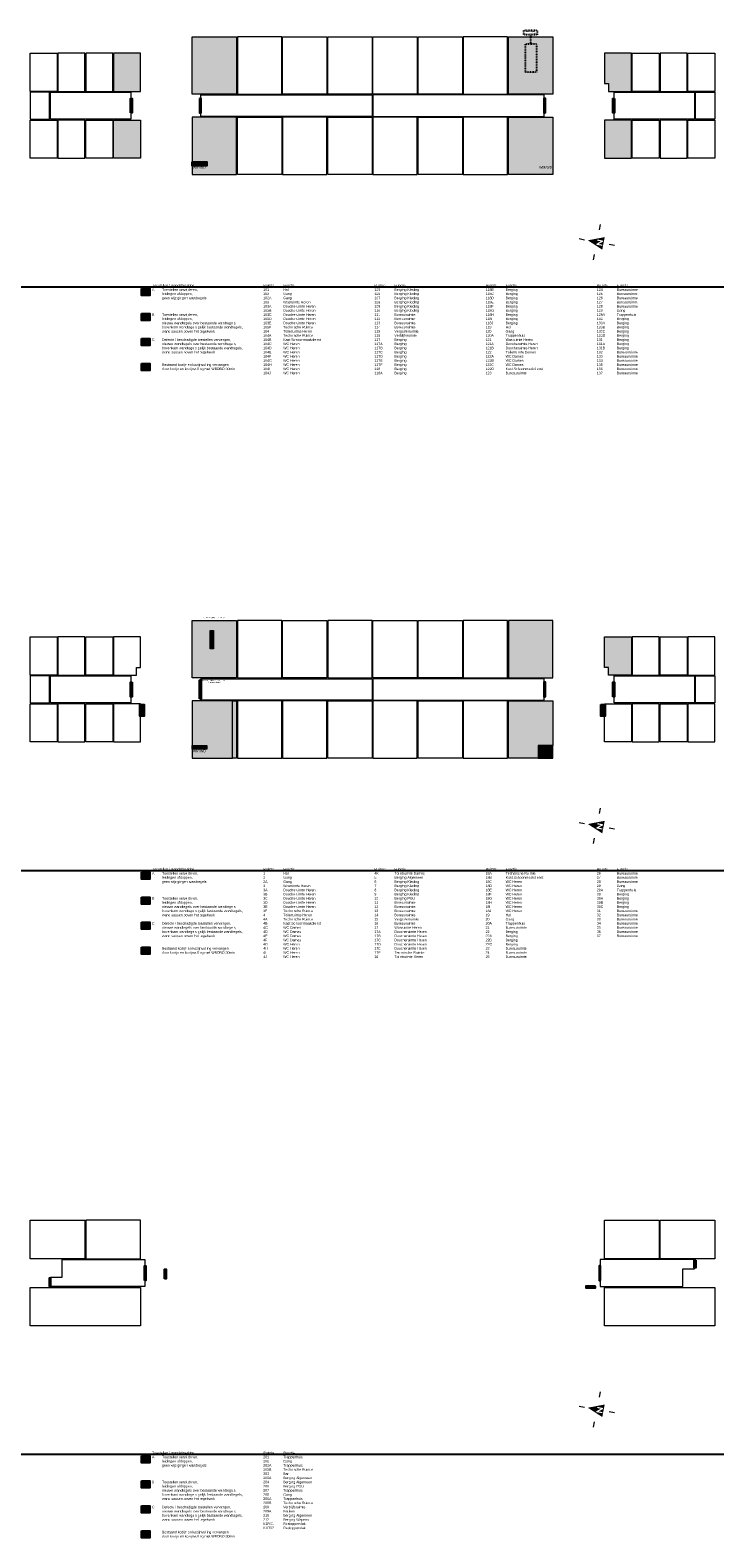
# Model space of a CAD drawing. Header units: millimetres. Extents: x 362177 to 5000048, y 157834 to 733119.
# Tile 150 of 152: x 4761528 to 4860048, y 179761 to 396734. Entities that reach past the tile are written whole.
import ezdxf

# ---------------------------------------------------------------- set-up
doc = ezdxf.new("R2010")
doc.units = ezdxf.units.MM
doc.set_wipeout_variables(frame=1)
doc.linetypes.add('ACAD_ISO03W100', pattern=[30, 12, -18])
doc.layers.get('DEFPOINTS').update_dxf_attribs({"color": 255})
doc.layers.add('X-L0_C_afwerking', color=7, linetype='Continuous', lineweight=5)
doc.layers.add('X-L0_C_wandafwerking', color=7, linetype='Continuous')
doc.layers.add('X-L0_C_WBDBO', color=7, linetype='Continuous')
doc.styles.add('DVD_VBC_Arial', font='arial.ttf')

# ---------------------------------------------------------------- blocks, each defined once
blk = doc.blocks.new('DVDVB_05_-S-_noordpijl1191')
at = {"color": 7, "linetype": 'Continuous', "lineweight": 13}
for p, q in [((0, 13), (0, 9)), ((-13, 0), (-9, 0)), ((0, -13), (0, -9)), ((13, 0), (9, 0))]:
    blk.add_line(p, q, dxfattribs=at)
at = {"color": 7, "linetype": 'Continuous', "lineweight": 0, "extrusion": (0, 0, -1)}
blk.add_solid([(4.6, -4.9), (0, 6.6), (-4.6, -4.9)], dxfattribs=at)
blk.add_wipeout([(-1.9, 0), (-1.2, 0), (1.1, -2.8), (1.1, 0), (1.9, 0), (1.9, -4.3), (1.2, -4.3), (-1.1, -1.5), (-1.1, -4.3), (-1.9, -4.3)])

msp = doc.modelspace()

# ---------------------------------------------------------------- hatches: boundary and pattern name
at = {"layer": 'X-L0_C_wandafwerking', "transparency": 33554559}
h = msp.add_hatch(color=103, dxfattribs=at)
h.dxf.hatch_style = 1
h.paths.add_polyline_path([(4791228, 395759), (4784846, 395759), (4784846, 387524), (4791228, 387524)])
h = msp.add_hatch(color=20, dxfattribs=at)
h.dxf.hatch_style = 1
h.paths.add_polyline_path([(4836727, 395759), (4830348, 395759), (4830348, 387524), (4836727, 387524)])
h = msp.add_hatch(color=20, dxfattribs=at)
h.dxf.hatch_style = 1
h.paths.add_polyline_path([(4777408, 393434), (4773528, 393434), (4773528, 387924), (4777408, 387924)])
h = msp.add_hatch(color=20, dxfattribs=at)
h.dxf.hatch_style = 1
h.paths.add_polyline_path([(4848048, 393434), (4844168, 393434), (4844168, 389034), (4844748, 389034), (4844748, 387924), (4845548, 387924), (4848048, 387924)])
h = msp.add_hatch(color=103, dxfattribs=at)
h.dxf.hatch_style = 1
h.paths.add_polyline_path([(4784848, 377784), (4786928, 377784), (4786928, 377209), (4784848, 377208.3), (4784848, 375969), (4791228, 375969), (4791228, 384204), (4784848, 384204)])
h = msp.add_hatch(color=20, dxfattribs=at)
h.dxf.hatch_style = 1
h.paths.add_polyline_path([(4836728, 384204), (4830348, 384204), (4830348, 375969), (4836728, 375969)])
h = msp.add_hatch(color=20, dxfattribs=at)
h.dxf.hatch_style = 1
h.paths.add_polyline_path([(4777408, 383804), (4773528, 383804), (4773528, 378294), (4777408, 378294)])
h = msp.add_hatch(color=20, dxfattribs=at)
h.dxf.hatch_style = 1
h.paths.add_polyline_path([(4844168, 378294), (4848048, 378294), (4848048, 383804), (4844168, 383804)])
h = msp.add_hatch(color=31, dxfattribs=at)
h.dxf.hatch_style = 1
h.paths.add_polyline_path([(4786928, 377209), (4786928, 377784), (4784848, 377784), (4784848, 377209)])
h = msp.add_hatch(color=20, dxfattribs=at)
h.dxf.hatch_style = 1
h.paths.add_polyline_path([(4778735, 359560.7), (4777535, 359560.7), (4777535, 358560.7), (4778735, 358560.7)])
h = msp.add_hatch(color=31, dxfattribs=at)
h.dxf.hatch_style = 1
h.paths.add_polyline_path([(4778735, 355960.7), (4777535, 355960.7), (4777535, 354960.7), (4778735, 354960.7)])
h = msp.add_hatch(color=103, dxfattribs=at)
h.dxf.hatch_style = 1
h.paths.add_polyline_path([(4778735, 352360.7), (4777535, 352360.7), (4777535, 351360.7), (4778735, 351360.7)])
h = msp.add_hatch(color=103, dxfattribs=at)
h.dxf.hatch_style = 1
h.paths.add_polyline_path([(4791228, 311759), (4784848, 311759), (4784848, 303524), (4791228, 303524)])
h.paths.add_polyline_path([(4787437.8, 310327.7), (4787888, 310327.7), (4787888, 307712.1), (4787437.8, 307712.1)], flags=16)
h = msp.add_hatch(color=31, dxfattribs=at)
h.dxf.hatch_style = 1
h.paths.add_polyline_path([(4787888, 310327.7), (4787437.8, 310327.7), (4787437.8, 307712.1), (4787888, 307712.1)])
h = msp.add_hatch(color=20, dxfattribs=at)
h.dxf.hatch_style = 1
h.paths.add_polyline_path([(4836728, 311759), (4830348, 311759), (4830348, 303524), (4836728, 303524)])
h = msp.add_hatch(color=103, dxfattribs=at)
h.dxf.hatch_style = 1
h.paths.add_polyline_path([(4848048, 309434), (4844168, 309434), (4844168, 305034), (4844748, 305034), (4844748, 303924), (4848048, 303924)])
h = msp.add_hatch(color=103, dxfattribs=at)
h.dxf.hatch_style = 1
h.paths.add_polyline_path([(4790645.7, 300204), (4784848, 300204), (4784848, 293784), (4786931.1, 293784), (4786931.1, 293284), (4784848, 293284), (4784848, 291969), (4790645.7, 291969)])
h = msp.add_hatch(color=31, dxfattribs=at)
h.dxf.hatch_style = 1
h.paths.add_polyline_path([(4791228, 300204), (4790645.7, 300204), (4790645.7, 291969), (4791228, 291969)])
h = msp.add_hatch(color=20, dxfattribs=at)
h.dxf.hatch_style = 1
h.paths.add_polyline_path([(4834648, 293784), (4836728, 293784), (4836728, 300204), (4830348, 300204), (4830348, 291969), (4834648, 291969)])
h = msp.add_hatch(color=31, dxfattribs=at)
h.dxf.hatch_style = 1
h.paths.add_polyline_path([(4786931.1, 293784), (4784848, 293784), (4784848, 293284), (4786931.1, 293284)])
h = msp.add_hatch(color=103, dxfattribs=at)
h.dxf.hatch_style = 1
h.paths.add_polyline_path([(4836728, 293784), (4834648, 293784), (4834648, 291969), (4836728, 291969)])
h = msp.add_hatch(color=20, dxfattribs=at)
h.dxf.hatch_style = 1
h.paths.add_polyline_path([(4778735, 275560.7), (4777535, 275560.7), (4777535, 274560.7), (4778735, 274560.7)])
h = msp.add_hatch(color=31, dxfattribs=at)
h.dxf.hatch_style = 1
h.paths.add_polyline_path([(4778735, 271960.7), (4777535, 271960.7), (4777535, 270960.7), (4778735, 270960.7)])
h = msp.add_hatch(color=103, dxfattribs=at)
h.dxf.hatch_style = 1
h.paths.add_polyline_path([(4778735, 268360.7), (4777535, 268360.7), (4777535, 267360.7), (4778735, 267360.7)])
h = msp.add_hatch(color=20, dxfattribs=at)
h.dxf.hatch_style = 1
h.paths.add_polyline_path([(4778735, 191560.7), (4777535, 191560.7), (4777535, 190560.7), (4778735, 190560.7)])
h = msp.add_hatch(color=31, dxfattribs=at)
h.dxf.hatch_style = 1
h.paths.add_polyline_path([(4778735, 187960.7), (4777535, 187960.7), (4777535, 186960.7), (4778735, 186960.7)])
h = msp.add_hatch(color=103, dxfattribs=at)
h.dxf.hatch_style = 1
h.paths.add_polyline_path([(4778735, 184360.7), (4777535, 184360.7), (4777535, 183360.7), (4778735, 183360.7)])
at = {"layer": 'X-L0_C_WBDBO', "transparency": 33554559}
h = msp.add_hatch(color=191, dxfattribs=at)
h.dxf.hatch_style = 1
h.paths.add_polyline_path([(4775978, 384814), (4776198, 384814), (4776198, 386914), (4775978, 386914)])
h = msp.add_hatch(color=191, dxfattribs=at)
h.dxf.hatch_style = 1
h.paths.add_polyline_path([(4786118, 386914), (4785898, 386914), (4785898, 384814), (4786118, 384814)])
h = msp.add_hatch(color=191, dxfattribs=at)
h.dxf.hatch_style = 1
h.paths.add_polyline_path([(4835458, 384814), (4835678, 384814), (4835678, 386914), (4835458, 386914)])
h = msp.add_hatch(color=191, dxfattribs=at)
h.dxf.hatch_style = 1
h.paths.add_polyline_path([(4845598, 386914), (4845378, 386914), (4845378, 384814), (4845598, 384814)])
h = msp.add_hatch(color=191, dxfattribs=at)
h.dxf.hatch_style = 1
h.paths.add_polyline_path([(4778735, 348760.7), (4777535, 348760.7), (4777535, 347760.7), (4778735, 347760.7)])
h = msp.add_hatch(color=191, dxfattribs=at)
h.dxf.hatch_style = 1
h.paths.add_polyline_path([(4776198, 302914), (4775978, 302914), (4775978, 300814), (4776198, 300814)])
h = msp.add_hatch(color=191, dxfattribs=at)
h.dxf.hatch_style = 1
h.paths.add_polyline_path([(4785898, 300514), (4786118, 300514), (4786118, 303214), (4785898, 303214)])
h = msp.add_hatch(color=191, dxfattribs=at)
h.dxf.hatch_style = 1
h.paths.add_polyline_path([(4835458, 300814), (4835678, 300814), (4835678, 302914), (4835458, 302914)])
h = msp.add_hatch(color=191, dxfattribs=at)
h.dxf.hatch_style = 1
h.paths.add_polyline_path([(4845378, 300814), (4845598, 300814), (4845598, 302914), (4845378, 302914)])
h = msp.add_hatch(color=191, dxfattribs=at)
h.dxf.hatch_style = 1
h.paths.add_polyline_path([(4777328, 299674), (4777948, 299674), (4777948, 297994), (4777328, 297994)])
h = msp.add_hatch(color=191, dxfattribs=at)
h.dxf.hatch_style = 1
h.paths.add_polyline_path([(4843628, 299674), (4844248, 299674), (4844248, 297994), (4843628, 297994)])
h = msp.add_hatch(color=191, dxfattribs=at)
h.dxf.hatch_style = 1
h.paths.add_polyline_path([(4778735, 264760.7), (4777535, 264760.7), (4777535, 263760.7), (4778735, 263760.7)])
h = msp.add_hatch(color=191, dxfattribs=at)
h.dxf.hatch_style = 1
h.paths.add_polyline_path([(4857298, 219734), (4857078, 219734), (4857078, 218601.7), (4857298, 218601.7)])
h = msp.add_hatch(color=191, dxfattribs=at)
h.dxf.hatch_style = 1
h.paths.add_polyline_path([(4764278, 215994), (4764498, 215994), (4764498, 217128), (4764278, 217128)])
h = msp.add_hatch(color=191, dxfattribs=at)
h.dxf.hatch_style = 1
h.paths.add_polyline_path([(4778178, 216814), (4778178, 218914), (4777958, 218914), (4777958, 216814)])
h.paths.add_polyline_path([(4781098, 218404), (4780878, 218404), (4780878, 217054), (4781098, 217054)])
h = msp.add_hatch(color=191, dxfattribs=at)
h.dxf.hatch_style = 1
h.paths.add_polyline_path([(4843398, 218914), (4843398, 216814), (4843618, 216814), (4843618, 218914)])
h.paths.add_polyline_path([(4842878, 215974), (4841478, 215974), (4841478, 215754), (4842878, 215754)])
h = msp.add_hatch(color=191, dxfattribs=at)
h.dxf.hatch_style = 1
h.paths.add_polyline_path([(4778735, 180760.7), (4777535, 180760.7), (4777535, 179760.7), (4778735, 179760.7)])

# ---------------------------------------------------------------- linework, layer by layer
at = {"linetype": 'ACAD_ISO03W100', "ltscale": 0.125}
msp.add_lwpolyline([(4832786.3, 394744.5), (4834373.1, 394744.5), (4834373.1, 390688), (4832786.3, 390688)], close=True, dxfattribs=at)
for points in [[(4784848, 377784), (4786928, 377784), (4786928, 377209), (4784848, 377209)], [(4777535, 359560.7), (4778735, 359560.7), (4778735, 358560.7), (4777535, 358560.7)], [(4777535, 355960.7), (4778735, 355960.7), (4778735, 354960.7), (4777535, 354960.7)], [(4777535, 352360.7), (4778735, 352360.7), (4778735, 351360.7), (4777535, 351360.7)], [(4777535, 348760.7), (4778735, 348760.7), (4778735, 347760.7), (4777535, 347760.7)], [(4777535, 275560.7), (4778735, 275560.7), (4778735, 274560.7), (4777535, 274560.7)], [(4777535, 271960.7), (4778735, 271960.7), (4778735, 270960.7), (4777535, 270960.7)], [(4777535, 268360.7), (4778735, 268360.7), (4778735, 267360.7), (4777535, 267360.7)], [(4777535, 264760.7), (4778735, 264760.7), (4778735, 263760.7), (4777535, 263760.7)], [(4777535, 191560.7), (4778735, 191560.7), (4778735, 190560.7), (4777535, 190560.7)], [(4777535, 187960.7), (4778735, 187960.7), (4778735, 186960.7), (4777535, 186960.7)], [(4777535, 184360.7), (4778735, 184360.7), (4778735, 183360.7), (4777535, 183360.7)], [(4777535, 180760.7), (4778735, 180760.7), (4778735, 179760.7), (4777535, 179760.7)]]:
    msp.add_lwpolyline(points, close=True)
at = {"layer": 'DEFPOINTS'}
for p in [(570064, 359815), (570064, 275815), (570064, 191815)]:
    msp.add_xline(p, (1, 0), dxfattribs=at)
at = {"layer": 'X-L0_C_afwerking'}
for points in [[(4791228, 387524), (4784846, 387524), (4784846, 395759), (4791228, 395759)], [(4791348, 387525), (4797733, 387525), (4797733, 395759), (4791348, 395759)], [(4797848, 395759), (4804228, 395759), (4804228, 387524), (4797848, 387524)], [(4804348, 395759), (4810728, 395759), (4810728, 387524), (4804348, 387524)], [(4810848, 395759), (4817228, 395759), (4817228, 387524), (4810848, 387524)], [(4817348, 395759), (4823728, 395759), (4823728, 387524), (4817348, 387524)], [(4823848, 387524), (4830228, 387524), (4830228, 395759), (4823848, 395759)], [(4830348, 395759), (4836727, 395759), (4836727, 387524), (4830348, 387524)], [(4765528, 387924), (4769408, 387924), (4769408, 393434), (4765528, 393434)], [(4769528, 387924), (4773408, 387924), (4773408, 393434), (4769528, 393434)], [(4777408, 393434), (4773528, 393434), (4773528, 387924), (4777408, 387924)], [(4852048, 387924), (4848168, 387924), (4848168, 393434), (4852048, 393434)], [(4856048, 393434), (4852168, 393434), (4852168, 387924), (4856048, 387924)], [(4860048, 387924), (4856168, 387924), (4856168, 393434), (4860048, 393434)], [(4761528, 383924), (4764328, 383924), (4764328, 387804), (4761528, 387804)], [(4764448, 387804), (4776028, 387804), (4776028, 383924), (4764448, 383924)], [(4786068, 387404), (4810728, 387404), (4810728, 384314), (4786068, 384314)], [(4810848, 384314), (4835508, 384314), (4835508, 387404), (4810848, 387404)], [(4845548, 387804), (4857128, 387804), (4857128, 383924), (4845548, 383924)], [(4857248, 387804), (4860048, 387804), (4860048, 383924), (4857248, 383924)], [(4791228, 384204), (4784848, 384204), (4784848, 377784), (4786928, 377784), (4786928, 377209), (4784848, 377208.3), (4784848, 375969), (4791228, 375969)], [(4791348, 384204), (4797728, 384204), (4797728, 375969), (4791348, 375969)], [(4797848, 375969), (4804228, 375969), (4804228, 384204), (4797848, 384204)], [(4804348, 384204), (4810728, 384204), (4810728, 375969), (4804348, 375969)], [(4810848, 375969), (4817228, 375969), (4817228, 384204), (4810848, 384204)], [(4817348, 384204), (4823728, 384204), (4823728, 375969), (4817348, 375969)], [(4823848, 375969), (4830228, 375969), (4830228, 384204), (4823848, 384204)], [(4830348, 384204), (4836728, 384204), (4836728, 375969), (4830348, 375969)], [(4761528, 383804), (4765408, 383804), (4765408, 378294), (4761528, 378294)], [(4765528, 378294), (4769408, 378294), (4769408, 383804), (4765528, 383804)], [(4769528, 383804), (4773408, 383804), (4773408, 378294), (4769528, 378294)], [(4773528, 383804), (4777408, 383804), (4777408, 378294), (4773528, 378294)], [(4848048, 383804), (4844168, 383804), (4844168, 378294), (4848048, 378294)], [(4848168, 383804), (4852048, 383804), (4852048, 378294), (4848168, 378294)], [(4852168, 378294), (4856048, 378294), (4856048, 383804), (4852168, 383804)], [(4856168, 383804), (4860048, 383804), (4860048, 378294), (4856168, 378294)], [(4784848, 311759), (4791228, 311759), (4791228, 303524), (4784848, 303524)], [(4787437.8, 310327.7), (4787888, 310327.7), (4787888, 307712.1), (4787437.8, 307712.1)], [(4791348, 303524), (4797733, 303524), (4797733, 311759), (4791348, 311759)], [(4797848, 311759), (4804228, 311759), (4804228, 303524), (4797848, 303524)], [(4804348, 303524), (4810728, 303524), (4810728, 311759), (4804348, 311759)], [(4810848, 311759), (4817228, 311759), (4817228, 303524), (4810848, 303524)], [(4817348, 311759), (4823728, 311759), (4823728, 303524), (4817348, 303524)], [(4823848, 303524), (4830228, 303524), (4830228, 311759), (4823848, 311759)], [(4830348, 303524), (4836728, 303524), (4836728, 311759), (4830348, 311759)], [(4761528, 309434), (4765408, 309434), (4765408, 303924), (4761528, 303924)], [(4765528, 303924), (4769408, 303924), (4769408, 309434), (4765528, 309434)], [(4769528, 309434), (4773408, 309434), (4773408, 303924), (4769528, 303924)], [(4848168, 303924), (4852048, 303924), (4852048, 309434), (4848168, 309434)], [(4852168, 309434), (4856048, 309434), (4856048, 303924), (4852168, 303924)], [(4856168, 303924), (4860048, 303924), (4860048, 309434), (4856168, 309434)], [(4764328, 303804), (4761528, 303804), (4761528, 299924), (4764328, 299924)], [(4764448, 303804), (4776028, 303804), (4776028, 299924), (4764448, 299924)], [(4845548, 303804), (4857128, 303804), (4857128, 299924), (4845548, 299924)], [(4857248, 303804), (4860048, 303804), (4860048, 299924), (4857248, 299924)], [(4786068, 303404), (4810728, 303404), (4810728, 300324), (4786068, 300324)], [(4810848, 300324), (4835508, 300324), (4835508, 303404), (4810848, 303404)], [(4761528, 299804), (4765408, 299804), (4765408, 294294), (4761528, 294294)], [(4765528, 294294), (4769408, 294294), (4769408, 299804), (4765528, 299804)], [(4769528, 299804), (4773408, 299804), (4773408, 294294), (4769528, 294294)], [(4773528, 294294), (4777408, 294294), (4777408, 299804), (4773528, 299804)], [(4790645.7, 300204), (4784848, 300204), (4784848, 293784), (4786931.1, 293784), (4786931.1, 293284), (4784848, 293284), (4784848, 291969), (4790645.7, 291969)], [(4790645.7, 300204), (4791228, 300204), (4791228, 291969), (4790645.7, 291969)], [(4791348, 291969), (4797728, 291969), (4797728, 300204), (4791348, 300204)], [(4797848, 291969), (4804228, 291969), (4804228, 300204), (4797848, 300204)], [(4804348, 300204), (4810728, 300204), (4810728, 291969), (4804348, 291969)], [(4810848, 291969), (4817228, 291969), (4817228, 300204), (4810848, 300204)], [(4817348, 300204), (4823728, 300204), (4823728, 291969), (4817348, 291969)], [(4823848, 291969), (4830228, 291969), (4830228, 300204), (4823848, 300204)], [(4830348, 291969), (4830348, 300204), (4836728, 300204), (4836728, 293784), (4834648, 293784), (4834648, 291969)], [(4844168, 299804), (4848048, 299804), (4848048, 294294), (4844168, 294294)], [(4848168, 294294), (4852048, 294294), (4852048, 299804), (4848168, 299804)], [(4852168, 299804), (4856048, 299804), (4856048, 294294), (4852168, 294294)], [(4856168, 294294), (4860048, 294294), (4860048, 299804), (4856168, 299804)], [(4784848, 293784), (4786931.1, 293784), (4786931.1, 293284), (4784848, 293284)], [(4836728, 293784), (4834648, 293784), (4834648, 291969), (4836728, 291969)], [(4761528, 225464), (4769408, 225464), (4769408, 219924), (4761528, 219924)], [(4769558, 219924), (4777408, 219924), (4777408, 225464), (4769558, 225464)], [(4844168, 225464), (4852018, 225464), (4852018, 219924), (4844168, 219924)], [(4852168, 225464), (4860048, 225464), (4860048, 219924), (4852168, 219924)], [(4761528, 215804), (4777408, 215804), (4777408, 210264), (4761528, 210264)], [(4844168, 215804), (4860048, 215804), (4860048, 210264), (4844168, 210264)]]:
    msp.add_lwpolyline(points, close=True, dxfattribs=at)
at = {"layer": 'X-L0_C_afwerking', "flags": 128}
for points in [[(4761528, 393434), (4765408, 393434), (4765408, 387924), (4761528, 387924)], [(4845548, 387924), (4848048, 387924), (4848048, 393434), (4844168, 393434), (4844168, 389034), (4844748, 389034), (4844748, 387924)], [(4773528, 303924), (4776828, 303924), (4776828, 305034), (4777408, 305034), (4777408, 309434), (4773528, 309434)], [(4844748, 303924), (4844748, 305034), (4844168, 305034), (4844168, 309434), (4848048, 309434), (4848048, 303924)], [(4764448, 217254), (4766148, 217254), (4766148, 219804), (4778008, 219804), (4778008, 215924), (4764448, 215924)], [(4843568, 219804), (4843568, 215924), (4855428, 215924), (4855428, 218474), (4857128, 218474), (4857128, 219804)]]:
    msp.add_lwpolyline(points, close=True, dxfattribs=at)
at = {"layer": 'X-L0_C_WBDBO', "color": 191}
for points in [[(4775978, 384814), (4775978, 386914), (4776198, 386914), (4776198, 384814)], [(4785898, 386914), (4785898, 384814), (4786118, 384814), (4786118, 386914)], [(4835678, 384814), (4835678, 386914), (4835458, 386914), (4835458, 384814)], [(4845598, 386914), (4845598, 384814), (4845378, 384814), (4845378, 386914)], [(4776198, 302914), (4776198, 300814), (4775978, 300814), (4775978, 302914)], [(4785898, 300514), (4785898, 303214), (4786118, 303214), (4786118, 300514)], [(4835678, 300814), (4835678, 302914), (4835458, 302914), (4835458, 300814)], [(4845378, 300814), (4845378, 302914), (4845598, 302914), (4845598, 300814)], [(4777328, 299674), (4777948, 299674), (4777948, 297994), (4777328, 297994)], [(4843628, 299674), (4844248, 299674), (4844248, 297994), (4843628, 297994)], [(4857298, 219734), (4857298, 218601.7), (4857078, 218601.7), (4857078, 219734)], [(4764498, 215994), (4764498, 217128), (4764278, 217128), (4764278, 215994)], [(4777958, 216814), (4777958, 218914), (4778178, 218914), (4778178, 216814)], [(4780878, 217054), (4780878, 218404), (4781098, 218404), (4781098, 217054)], [(4843618, 216814), (4843618, 218914), (4843398, 218914), (4843398, 216814)], [(4842878, 215974), (4841478, 215974), (4841478, 215754), (4842878, 215754)]]:
    msp.add_lwpolyline(points, close=True, dxfattribs=at)

# ---------------------------------------------------------------- block references
at = {"layer": 'X-L0_C_afwerking', "xscale": 200.0000000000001, "yscale": 200.0000000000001, "rotation": 79}
for p in [(4843064, 366234), (4843064, 282234), (4843064, 198234)]:
    msp.add_blockref('DVDVB_05_-S-_noordpijl1191', p, dxfattribs=at)

# ---------------------------------------------------------------- texts
at = {"style": 'DVD_VBC_Arial'}
for s, width, heights, insert, char_height, attachment_point in [('WM/WD', 2117.243, [0], (4784941.1, 377179.6), 360, 1), ('WM/WD', 2117.243, [0], (4834765.9, 377179.6), 360, 1), ('Toestellen / wandafwerking\\PA^IToestellen verwijderen,\\P^Ileidingen afdoppen,\\P^Igeen wijzigingen wandtegels \\P^I^I\\P^I\\P\\PB^IToestellen verwijderen,\\P^Ileidingen afdoppen,\\P^Inieuwe wandtegels over bestaande wandtegels,\\P^Ibovenkant wandtegels gelijk bestaande wandtegels,\\P^Iwand sausen boven het tegelwerk\\P^I\\PC ^IDefecte / beschadigde toestellen vervangen,\\P^Inieuwe wandtegels over bestaande wandtegels,\\P^Ibovenkant wandtegels gelijk bestaande wandtegels,\\P^Iwand sausen boven het tegelwerk\\P^I\\P\\P^IBestaand kozijn en kozijnvulling vervangen \\P^Idoor kozijn en kozijnvulling met WBDBO 30min', 13509.254, [0], (4779064, 360175), 360, 1), ('Ruimte^IFunctie^I^I^I^I\\P101 ^I^IHal ^I^I^I^I^I^I\\P102 ^I^IGang ^I^I^I^I^I^I\\P102A ^I^IGang ^I^I^I^I^I\\P103 ^I^IWasruimte Heren ^I^I^I\\P103A ^I^IDoucheruimte Heren ^I^I\\P103B ^I^IDoucheruimte Heren ^I^I^I\\P103C ^I^IDoucheruimte Heren ^I^I^I\\P103D ^I^IDoucheruimte Heren ^I^I^I\\P103E ^I^IDoucheruimte Heren ^I^I\\P103F ^I^ITechnische Ruimte ^I^I^I\\P104 ^I^IToiletruimte Heren ^I^I^I^I\\P104A ^I^ITechnische Ruimte ^I^I\\P104B ^I^IKast Schoonmaakdienst ^I^I^I\\P104C ^I^IWC Heren ^I^I^I^I^I\\P104D ^I^IWC Heren ^I^I^I^I^I\\P104E ^I^IWC Heren ^I^I^I^I^I\\P104F ^I^IWC Heren ^I^I^I^I^I\\P104G ^I^IWC Heren ^I^I^I^I^I\\P104H ^I^IWC Heren ^I^I^I^I^I\\P104I ^I^IWC Heren ^I^I^I^I^I\\P104J ^I^IWC Heren ^I^I^I^I^I', 13843.335, [0], (4795064, 360175), 360, 1), ('Ruimte^IFunctie^I^I^I^I^I\\P105 ^I^IBerging Kleding ^I^I^I^I\\P106 ^I^IBerging Kleding ^I^I^I^I\\P107 ^I^IBerging Kleding ^I^I^I^I\\P108 ^I^IBerging Kleding ^I^I^I^I\\P109 ^I^IBerging Kleding ^I^I^I^I\\P110 ^I^IBerging Kleding ^I^I^I^I\\P111 ^I^IBureauruimte ^I^I^I^I\\P112 ^I^IBureauruimte ^I^I^I^I\\P113 ^I^IBureauruimte ^I^I^I^I\\P114 ^I^IBureauruimte ^I^I^I^I\\P115 ^I^IVergaderruimte ^I^I^I^I\\P116 ^I^IVerblijfsruimte ^I^I^I\\P117 ^I^IBerging^I^I^I^I^I\\P117A ^I^IBerging^I ^I^I^I\\P117B ^I^IBerging^I ^I^I^I\\P117C ^I^IBerging^I ^I^I\\P117D ^I^IBerging^I ^I^I^I\\P117E ^I^IBerging^I^I^I^I\\P117F ^I^IBerging^I ^I^I^I\\P118 ^I^IBerging^I^I^I^I\\P118A ^I^IBerging^I ^I^I^I', 13843.335, [0], (4811064, 360175), 360, 1), ('Ruimte^IFunctie^I^I^I^I^I\\P118B ^I^IBerging^I ^I^I^I\\P118C ^I^IBerging ^I^I^I^I^I\\P118D ^I^IBerging ^I^I^I^I^I\\P118E ^I^IBerging ^I^I^I^I^I\\P118F ^I^IBerging^I^I^I^I^I\\P118G ^I^IBerging ^I^I^I^I^I\\P118H ^I^IBerging^I^I^I^I^I\\P118I ^I^IBerging^I^I^I^I^I\\P118J ^I^IBerging^I^I^I^I^I\\P119 ^I^IHal ^I^I^I^I\\P120 ^I^IGang ^I^I^I^I\\P120A ^I^ITrappenhuis ^I^I\\P121 ^I^IWasruimte Heren ^I^I\\P121A ^I^IDoucheruimte Heren ^I\\P121B ^I^IDoucheruimte Heren ^I\\P122 ^I^IToiletruimte Dames ^I\\P122A ^I^IWC Dames ^I^I^I\\P122B ^I^IWC Dames ^I^I^I\\P122C ^I^IWC Dames ^I^I^I\\P122D ^I^IKast Schoonmaakdienst ^I\\P123 ^I^IBureauruimte ^I^I^I^I', 14133.67, [13538], (4827064, 360175), 360, 1), ('Ruimte^IFunctie^I^I^I^I^I\\P124 ^I^IBureauruimte ^I^I^I^I\\P125 ^I^IBureauruimte ^I^I^I^I\\P126 ^I^IBureauruimte ^I^I^I^I\\P127 ^I^IBureauruimte ^I^I^I^I\\P128 ^I^IBureauruimte ^I^I^I^I\\P129 ^I^IGang ^I^I^I^I^I^I\\P129A ^I^ITrappenhuis ^I^I^I^I\\P130 ^I^IBerging^I^I^I^I^I\\P130A ^I^IBerging^I^I^I^I\\P130B ^I^IBerging^I^I^I\\P130C ^I^IBerging ^I^I^I^I^I\\P130D ^I^IBerging^I ^I^I^I\\P131 ^I^IBerging^I ^I^I^I^I\\P131A ^I^IBerging^I ^I^I^I\\P131B ^I^IBerging^I^I^I^I\\P132 ^I^IBureauruimte ^I^I^I^I\\P133 ^I^IBureauruimte ^I^I^I^I\\P134 ^I^IBureauruimte ^I^I^I^I\\P135 ^I^IBureauruimte ^I^I^I^I\\P136 ^I^IBureauruimte ^I^I^I^I\\P137 ^I^IBureauruimte ^I^I^I^I', 13843.335, [0], (4843064, 360175), 360, 1), ('ruimte verdelen in 2 ruimten', 3652.752, [0], (4788038, 312293.3), 180, 2), ('bestaande deur vervangen door 2 nieuwe deuren', 3652.752, [0], (4788038, 303274), 180, 2), ('WM/WD', 2117.243, [0], (4784941.1, 293179.6), 360, 1), ('WM/WD', 2117.243, [0], (4834765.9, 293179.6), 360, 1), ('Toestellen / wandafwerking\\PA^IToestellen verwijderen,\\P^Ileidingen afdoppen,\\P^Igeen wijzigingen wandtegels \\P^I^I\\P^I\\P\\PB^IToestellen verwijderen,\\P^Ileidingen afdoppen,\\P^Inieuwe wandtegels over bestaande wandtegels,\\P^Ibovenkant wandtegels gelijk bestaande wandtegels,\\P^Iwand sausen boven het tegelwerk\\P^I\\PC ^IDefecte / beschadigde toestellen vervangen,\\P^Inieuwe wandtegels over bestaande wandtegels,\\P^Ibovenkant wandtegels gelijk bestaande wandtegels,\\P^Iwand sausen boven het tegelwerk\\P^I\\P\\P^IBestaand kozijn en kozijnvulling vervangen \\P^Idoor kozijn en kozijnvulling met WBDBO 30min', 13509.254, [0], (4779064, 276175), 360, 1), ('Ruimte^IFunctie^I^I^I\\P1 ^I^IHal ^I^I^I^I\\P2 ^I^IGang ^I^I^I^I\\P2A ^I^IGang ^I^I^I^I\\P3 ^I^IWasruimte Heren ^I^I\\P3A ^I^IDoucheruimte Heren ^I\\P3B ^I^IDoucheruimte Heren ^I\\P3C ^I^IDoucheruimte Heren ^I\\P3D ^I^IDoucheruimte Heren ^I\\P3E ^I^IDoucheruimte Heren ^I\\P3F ^I^ITechnische Ruimte ^I\\P4 ^I^IToiletruimte Heren ^I^I\\P4A ^I^ITechnische Ruimte ^I\\P4B ^I^IKast Schoonmaakdienst^I\\P4C ^I^IWC Dames^I^I^I\\P4D ^I^IWC Dames^I^I^I \\P4E ^I^IWC Dames ^I^I^I\\P4F ^I^IWC Dames^I^I^I\\P4G ^I^IWC Heren ^I^I^I\\P4H ^I^IWC Heren ^I^I^I\\P4I ^I^IWC Heren ^I^I^I\\P4J ^I^IWC Heren ^I^I^I', 13843.335, [0], (4795064, 276175), 360, 1), ('Ruimte^IFunctie^I^I^I\\P4K^I^IToiletruimte Dames\\P5 ^I^IBerging Algemeen ^I^I\\P6 ^I^IBerging Kleding ^I^I\\P7 ^I^IBerging Kleding ^I^I\\P8 ^I^IBerging Kleding ^I^I\\P9 ^I^IBerging Kleding ^I^I\\P10 ^I^IBerging PGU ^I^I\\P11 ^I^IBureauruimte ^I^I\\P12 ^I^IBureauruimte ^I^I\\P13 ^I^IBureauruimte ^I^I\\P14 ^I^IBureauruimte ^I^I\\P15 ^I^IVergaderruimte ^I^I\\P16 ^I^IBureauruimte ^I^I\\P17^I^IWasruimte Heren ^I^I\\P17A ^I^IDoucheruimte Heren ^I\\P17B ^I^IDoucheruimte Heren ^I \\P17C ^I^IDoucheruimte Heren ^I\\P17D ^I^IDoucheruimte Heren ^I\\P17E ^I^IDoucheruimte Heren ^I\\P17F ^I^ITechnische Ruimte ^I\\P18 ^I^IToiletruimte Heren ^I^I^I^I^I', 13843.335, [0], (4811064, 276175), 360, 1), ('Ruimte^IFunctie^I^I^I\\P18A^I^ITechnische Ruimte^I\\P18B ^I^IKast Schoonmaakdienst ^I \\P18C ^I^IWC Heren ^I^I^I \\P18D ^I^IWC Heren ^I^I^I\\P18E ^I^IWC Heren ^I^I^I\\P18F ^I^IWC Heren ^I^I^I\\P18G ^I^IWC Heren ^I^I^I\\P18H ^I^IWC Heren ^I^I^I\\P18I ^I^IWC Heren ^I^I^I\\P18J^I^IWC Heren ^I^I^I\\P19 ^I^IHal ^I^I^I^I\\P20 ^I^IGang ^I^I^I^I\\P20A ^I^ITrappenhuis ^I^I\\P21 ^I^IBureauruimte ^I^I\\P22 ^I^IBerging ^I^I\\P22A ^I^IBerging^I^I^I\\P22B ^I^IBerging ^I^I^I\\P22C ^I^IBerging^I\\P23 ^I^IBureauruimte ^I^I\\P24 ^I^IBureauruimte ^I^I\\P25 ^I^IBureauruimte ^I^I^I', 13843.335, [0], (4827064, 276175), 360, 1), ('Ruimte^IFunctie^I^I^I\\P26^I^IBureauruimte\\P27 ^I^IBureauruimte ^I^I\\P28 ^I^IBureauruimte ^I^I\\P29 ^I^IGang ^I^I^I^I\\P29A ^I^ITrappenhuis ^I^I\\P30 ^I^IBerging^I ^I^I\\P30A ^I^IBerging^I ^I\\P30B ^I^IBerging^I^I^I\\P30C ^I^IBerging^I^I^I\\P31 ^I^IBureauruimte^I ^I\\P32 ^I^IBureauruimte ^I^I\\P33 ^I^IBureauruimte ^I^I\\P34 ^I^IBureauruimte ^I^I\\P35 ^I^IBureauruimte ^I^I\\P36 ^I^IBureauruimte ^I^I\\P37 ^I^IBureauruimte ^I^I', 13843.335, [0], (4843064, 276175), 360, 1), ('Toestellen / wandafwerking\\PA^IToestellen verwijderen,\\P^Ileidingen afdoppen,\\P^Igeen wijzigingen wandtegels \\P^I^I\\P^I\\P\\PB^IToestellen verwijderen,\\P^Ileidingen afdoppen,\\P^Inieuwe wandtegels over bestaande wandtegels,\\P^Ibovenkant wandtegels gelijk bestaande wandtegels,\\P^Iwand sausen boven het tegelwerk\\P^I\\PC ^IDefecte / beschadigde toestellen vervangen,\\P^Inieuwe wandtegels over bestaande wandtegels,\\P^Ibovenkant wandtegels gelijk bestaande wandtegels,\\P^Iwand sausen boven het tegelwerk\\P^I\\P\\P^IBestaand kozijn en kozijnvulling vervangen \\P^Idoor kozijn en kozijnvulling met WBDBO 30min', 13509.254, [0], (4779064, 192175), 360, 1), ('Ruimte^IFunctie^I^I^I\\P201 ^I^ITrappenhuis ^I^I^I^I\\P202 ^I^IGang ^I^I^I^I\\P202A ^I^ITrappenhuis ^I^I^I^I\\P202B ^I^ITechnische Ruimte ^I^I\\P203 ^I^IBar ^I^I^I^I\\P203A ^I^IBerging Algemeen ^I^I\\P204 ^I^IBerging Algemeen ^I^I^I^I\\P206 ^I^IBerging PGU ^I^I^I^I\\P207 ^I^ITrappenhuis ^I^I^I^I\\P208 ^I^IGang ^I^I^I^I^I^I\\P208A ^I^ITrappenhuis ^I^I^I^I\\P208B ^I^ITechnische Ruimte ^I^I^I\\P209 ^I^IVerblijfsruimte ^I^I^I^I\\P209A ^I^IKeuken ^I^I^I\\P210 ^I^IBerging Algemeen ^I^I^I^I\\P212 ^I^IBerging Wapens ^I^I^I^I\\PK1R01 ^IRestoppervlak ^I^I^I\\PK1R02 ^IRestoppervlak ^I^I^I^I', 13843.335, [0], (4795064, 192175), 360, 1)]:
    msp.add_mtext_dynamic_manual_height_columns(s, width=width, gutter_width=12.5, heights=heights, dxfattribs=dict(at, insert=insert, char_height=char_height, attachment_point=attachment_point))

# ---------------------------------------------------------------- next in the draw order: texts
at = {"insert": (4833538, 396640.2), "char_height": 180, "attachment_point": 2, "style": 'DVD_VBC_Arial', "bg_fill": 2}
msp.add_mtext_dynamic_manual_height_columns('wand slopen,\\Pvloer aanhelen', width=2109.011, gutter_width=12.5, heights=[0], dxfattribs=at)

# ---------------------------------------------------------------- next in the draw order: linework, layer by layer
at = {"linetype": 'ACAD_ISO03W100', "ltscale": 0.125, "flags": 128}
msp.add_lwpolyline([(4832550.5, 396734), (4834496.2, 396734), (4834496.2, 396078.7), (4832550.5, 396078.7)], close=True, dxfattribs=at)
msp.add_lwpolyline([(4833579.7, 394744.5), (4833579.7, 396078.7)], dxfattribs=at)

doc.saveas('drawing.dxf')
